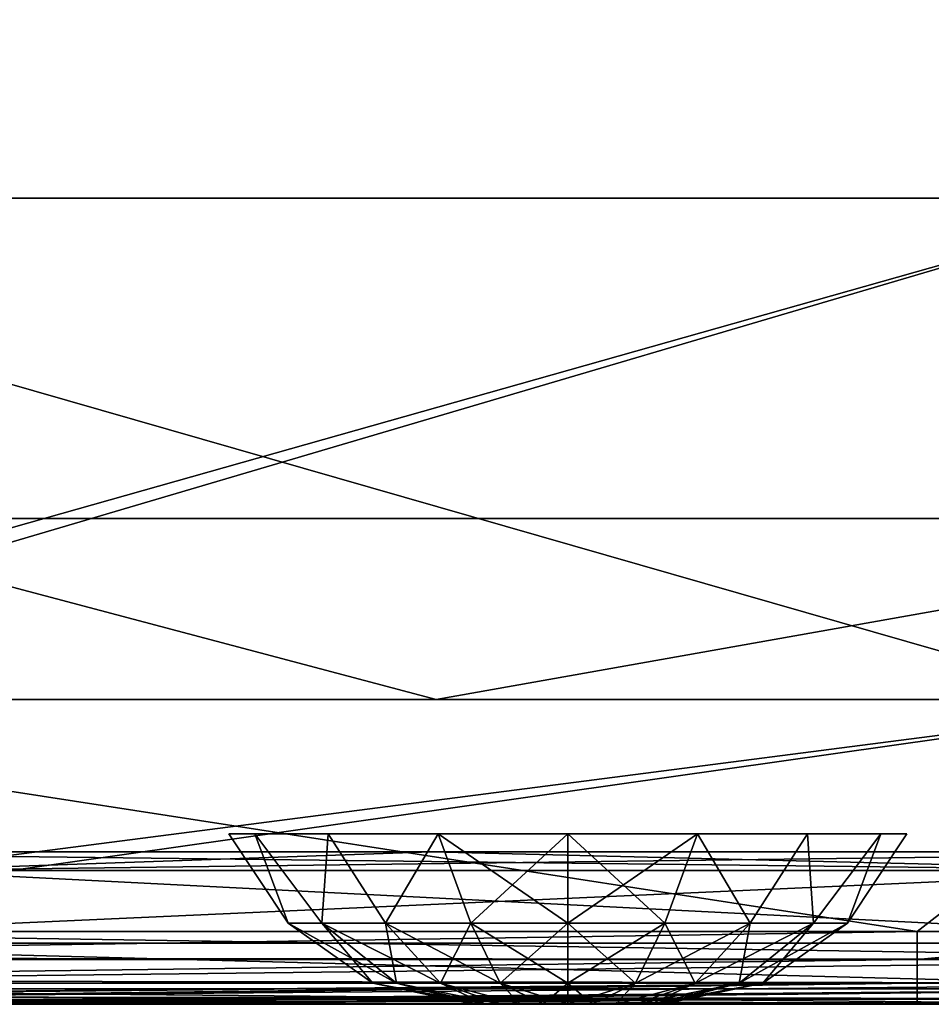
# Model space of a CAD drawing. Header units: millimetres. Extents: x -125 to 125, y -4 to 53.
# Tile 157 of 256: x -37.35 to -31.37, y -2 to 4.46. Entities that reach past the tile are written whole.
import ezdxf

# ---------------------------------------------------------------- set-up
doc = ezdxf.new("R2010")
doc.units = ezdxf.units.MM
doc.header["$LTSCALE"] = 65.185185
for name, color, linetype in [('1', 7, 'CONTINUOUS'), ('14', 7, 'CONTINUOUS'), ('178', 7, 'CONTINUOUS'), ('179', 7, 'CONTINUOUS'), ('18', 7, 'CONTINUOUS'), ('180', 7, 'CONTINUOUS'), ('2', 7, 'CONTINUOUS'), ('20', 7, 'CONTINUOUS'), ('205', 7, 'CONTINUOUS'), ('207', 7, 'CONTINUOUS'), ('209', 7, 'CONTINUOUS'), ('211', 7, 'CONTINUOUS'), ('257', 7, 'CONTINUOUS'), ('258', 7, 'CONTINUOUS'), ('4', 7, 'CONTINUOUS'), ('505', 7, 'CONTINUOUS'), ('507', 7, 'CONTINUOUS'), ('509', 7, 'CONTINUOUS'), ('6', 7, 'CONTINUOUS')]:
    doc.layers.add(name, color=color, linetype=linetype)

msp = doc.modelspace()

# ---------------------------------------------------------------- linework, layer by layer
at = {"layer": '1', "color": 7, "linetype": 'CONTINUOUS'}
for points in [[(-38.0338, -2, 122.7348), (-38.2837, -2, 122.3968), (-29.7224, -2, 122.3746), (-38.0338, -2, 122.7348)], [(-38.2837, -2, -122.3968), (-38.0338, -2, -122.7348), (-29.7833, -2, -122.3748), (-38.2837, -2, -122.3968)], [(-38.1255, -2, 124.334), (-37.9906, -2, 124.0588), (-31.4581, -2, 124.334), (-38.1255, -2, 124.334)], [(-38.1255, -2, -124.334), (-28.2744, -2, -124.334), (-37.9927, -2, -124.0655), (-38.1255, -2, -124.334)], [(-37.9456, -2, 123.1456), (-38.0338, -2, 122.7348), (-29.7224, -2, 122.3746), (-37.9456, -2, 123.1456)], [(-38.0338, -2, -122.7348), (-37.9456, -2, -123.1456), (-29.7833, -2, -122.3748), (-38.0338, -2, -122.7348)], [(-37.9927, -2, -124.0655), (-28.2744, -2, -124.334), (-37.9915, -2, -124.0618), (-37.9927, -2, -124.0655)], [(-37.9915, -2, -124.0618), (-28.2744, -2, -124.334), (-37.9456, -2, -123.762), (-37.9915, -2, -124.0618)], [(-37.9906, -2, 124.0588), (-37.9456, -2, 123.762), (-31.4581, -2, 124.334), (-37.9906, -2, 124.0588)], [(-37.9456, -2, 123.762), (-37.9456, -2, 123.1456), (-29.7224, -2, 122.3746), (-37.9456, -2, 123.762)], [(-31.4581, -2, 124.334), (-37.9456, -2, 123.762), (-29.7224, -2, 122.3746), (-31.4581, -2, 124.334)], [(-37.9456, -2, -123.762), (-28.2744, -2, -124.334), (-37.9456, -2, -123.1456), (-37.9456, -2, -123.762)], [(-37.9456, -2, -123.1456), (-28.2744, -2, -124.334), (-29.7833, -2, -122.3748), (-37.9456, -2, -123.1456)], [(-27.2325, -2, 124.334), (-31.4581, -2, 124.334), (-29.7224, -2, 122.3746), (-27.2325, -2, 124.334)]]:
    msp.add_3dface(points, dxfattribs=at)
at = {"layer": '14', "color": 7, "linetype": 'CONTINUOUS'}
for points in [[(-40.2209, -1.5218, -124.8336), (-29.4844, -1.5218, -124.8336), (-28.2744, -1.7064, -124.7895), (-40.2209, -1.5218, -124.8336)], [(-40.2209, -1.6963, -124.7939), (-40.2209, -1.5218, -124.8336), (-28.2744, -1.7064, -124.7895), (-40.2209, -1.6963, -124.7939)], [(-40.2209, -1.8457, -124.6953), (-40.2209, -1.6963, -124.7939), (-28.2744, -1.7064, -124.7895), (-40.2209, -1.8457, -124.6953)], [(-28.2744, -1.8612, -124.6798), (-40.2209, -1.8457, -124.6953), (-28.2744, -1.7064, -124.7895), (-28.2744, -1.8612, -124.6798)], [(-38.9332, -1.9508, -124.5504), (-40.2209, -1.8457, -124.6953), (-28.2744, -1.8612, -124.6798), (-38.9332, -1.9508, -124.5504)], [(-28.2744, -1.964, -124.5203), (-38.9332, -1.9508, -124.5504), (-28.2744, -1.8612, -124.6798), (-28.2744, -1.964, -124.5203)], [(-38.7269, -1.956, -124.5391), (-38.9332, -1.9508, -124.5504), (-28.2744, -1.964, -124.5203), (-38.7269, -1.956, -124.5391)], [(-38.4979, -1.9724, -124.4978), (-38.7269, -1.956, -124.5391), (-28.2744, -1.964, -124.5203), (-38.4979, -1.9724, -124.4978)], [(-28.2744, -2, -124.334), (-38.4979, -1.9724, -124.4978), (-28.2744, -1.964, -124.5203), (-28.2744, -2, -124.334)], [(-38.4979, -1.9724, -124.4978), (-28.2744, -2, -124.334), (-38.2799, -1.9922, -124.422), (-38.4979, -1.9724, -124.4978)], [(-28.2744, -2, -124.334), (-38.1255, -2, -124.334), (-38.2799, -1.9922, -124.422), (-28.2744, -2, -124.334)]]:
    msp.add_3dface(points, dxfattribs=at)
at = {"layer": '178', "color": 7, "linetype": 'CONTINUOUS'}
for points in [[(-34.3756, -2, -45.5), (-34.3542, -2, -45.6619), (-34.3542, -2, -45.3381), (-34.3756, -2, -45.5)], [(-34.3542, -2, -45.3381), (-34.2917, -2, -45.8128), (-34.2917, -2, -45.1872), (-34.3542, -2, -45.3381)], [(-34.3542, -2, -45.6619), (-34.2917, -2, -45.8128), (-34.3542, -2, -45.3381), (-34.3542, -2, -45.6619)], [(-34.2917, -2, -45.1872), (-34.1923, -2, -45.9423), (-34.1923, -2, -45.0577), (-34.2917, -2, -45.1872)], [(-34.2917, -2, -45.8128), (-34.1923, -2, -45.9423), (-34.2917, -2, -45.1872), (-34.2917, -2, -45.8128)], [(-34.1923, -2, -45.0577), (-34.0628, -2, -46.0417), (-34.0628, -2, -44.9583), (-34.1923, -2, -45.0577)], [(-34.1923, -2, -45.9423), (-34.0628, -2, -46.0417), (-34.1923, -2, -45.0577), (-34.1923, -2, -45.9423)], [(-34.0628, -2, -44.9583), (-33.9119, -2, -46.1042), (-33.9119, -2, -44.8958), (-34.0628, -2, -44.9583)], [(-34.0628, -2, -46.0417), (-33.9119, -2, -46.1042), (-34.0628, -2, -44.9583), (-34.0628, -2, -46.0417)], [(-33.9119, -2, -46.1042), (-33.75, -2, -46.1256), (-33.9119, -2, -44.8958), (-33.9119, -2, -46.1042)], [(-33.9119, -2, -44.8958), (-33.75, -2, -46.1256), (-33.75, -2, -44.8744), (-33.9119, -2, -44.8958)], [(-33.75, -2, -44.8744), (-33.75, -2, -46.1256), (-33.5881, -2, -46.1042), (-33.75, -2, -44.8744)], [(-33.5881, -2, -44.8958), (-33.75, -2, -44.8744), (-33.5881, -2, -46.1042), (-33.5881, -2, -44.8958)], [(-33.4372, -2, -46.0417), (-33.5881, -2, -44.8958), (-33.5881, -2, -46.1042), (-33.4372, -2, -46.0417)], [(-33.4372, -2, -44.9583), (-33.5881, -2, -44.8958), (-33.4372, -2, -46.0417), (-33.4372, -2, -44.9583)], [(-33.3077, -2, -45.0577), (-33.4372, -2, -44.9583), (-33.3077, -2, -45.9423), (-33.3077, -2, -45.0577)], [(-33.3077, -2, -45.9423), (-33.4372, -2, -44.9583), (-33.4372, -2, -46.0417), (-33.3077, -2, -45.9423)], [(-33.2083, -2, -45.1872), (-33.3077, -2, -45.0577), (-33.2083, -2, -45.8128), (-33.2083, -2, -45.1872)], [(-33.2083, -2, -45.8128), (-33.3077, -2, -45.0577), (-33.3077, -2, -45.9423), (-33.2083, -2, -45.8128)], [(-33.1458, -2, -45.3381), (-33.2083, -2, -45.1872), (-33.1458, -2, -45.6619), (-33.1458, -2, -45.3381)], [(-33.1458, -2, -45.6619), (-33.2083, -2, -45.1872), (-33.2083, -2, -45.8128), (-33.1458, -2, -45.6619)], [(-33.1244, -2, -45.5), (-33.1458, -2, -45.3381), (-33.1458, -2, -45.6619), (-33.1244, -2, -45.5)]]:
    msp.add_3dface(points, dxfattribs=at)
at = {"layer": '179', "color": 7, "linetype": 'CONTINUOUS'}
for points in [[(-33.75, -0.8814, -43.277), (-33.1131, -1.4666, -43.7502), (-32.8993, -0.8814, -43.4462), (-33.75, -0.8814, -43.277)], [(-33.1131, -1.4666, -47.2498), (-33.75, -1.4666, -47.3621), (-32.8993, -0.8814, -47.5538), (-33.1131, -1.4666, -47.2498)], [(-33.75, -1.4666, -47.3621), (-33.75, -0.8814, -47.723), (-32.8993, -0.8814, -47.5538), (-33.75, -1.4666, -47.3621)], [(-33.75, -1.4666, -43.6379), (-33.1131, -1.4666, -43.7502), (-33.75, -0.8814, -43.277), (-33.75, -1.4666, -43.6379)], [(-32.5531, -1.4666, -46.9264), (-33.1131, -1.4666, -47.2498), (-32.8993, -0.8814, -47.5538), (-32.5531, -1.4666, -46.9264)], [(-33.1131, -1.4666, -43.7502), (-32.5531, -1.4666, -44.0736), (-32.8993, -0.8814, -43.4462), (-33.1131, -1.4666, -43.7502)], [(-32.8993, -0.8814, -43.4462), (-32.5531, -1.4666, -44.0736), (-32.1781, -0.8814, -43.9281), (-32.8993, -0.8814, -43.4462)], [(-32.1781, -0.8814, -47.0719), (-32.5531, -1.4666, -46.9264), (-32.8993, -0.8814, -47.5538), (-32.1781, -0.8814, -47.0719)], [(-32.5531, -1.4666, -44.0736), (-32.1374, -1.4666, -44.569), (-32.1781, -0.8814, -43.9281), (-32.5531, -1.4666, -44.0736)], [(-32.1374, -1.4666, -46.431), (-32.5531, -1.4666, -46.9264), (-32.1781, -0.8814, -47.0719), (-32.1374, -1.4666, -46.431)], [(-32.1781, -0.8814, -43.9281), (-32.1374, -1.4666, -44.569), (-31.6962, -0.8814, -44.6493), (-32.1781, -0.8814, -43.9281)], [(-31.6962, -0.8814, -46.3507), (-32.1374, -1.4666, -46.431), (-32.1781, -0.8814, -47.0719), (-31.6962, -0.8814, -46.3507)], [(-32.1374, -1.4666, -44.569), (-31.9162, -1.4666, -45.1767), (-31.6962, -0.8814, -44.6493), (-32.1374, -1.4666, -44.569)], [(-31.9162, -1.4666, -45.8233), (-32.1374, -1.4666, -46.431), (-31.6962, -0.8814, -46.3507), (-31.9162, -1.4666, -45.8233)], [(-31.9162, -1.4666, -45.1767), (-31.9162, -1.4666, -45.8233), (-31.527, -0.8814, -45.5), (-31.9162, -1.4666, -45.1767)], [(-31.6962, -0.8814, -44.6493), (-31.9162, -1.4666, -45.1767), (-31.527, -0.8814, -45.5), (-31.6962, -0.8814, -44.6493)], [(-31.527, -0.8814, -45.5), (-31.9162, -1.4666, -45.8233), (-31.6962, -0.8814, -46.3507), (-31.527, -0.8814, -45.5)], [(-33.75, -1.8612, -44.2017), (-33.306, -1.8612, -44.28), (-33.75, -1.4666, -43.6379), (-33.75, -1.8612, -44.2017)], [(-33.75, -1.4666, -43.6379), (-33.306, -1.8612, -44.28), (-33.1131, -1.4666, -43.7502), (-33.75, -1.4666, -43.6379)], [(-33.306, -1.8612, -46.72), (-33.75, -1.8612, -46.7983), (-33.1131, -1.4666, -47.2498), (-33.306, -1.8612, -46.72)], [(-33.75, -1.8612, -46.7983), (-33.75, -1.4666, -47.3621), (-33.1131, -1.4666, -47.2498), (-33.75, -1.8612, -46.7983)], [(-33.306, -1.8612, -44.28), (-32.9155, -1.8612, -44.5055), (-33.1131, -1.4666, -43.7502), (-33.306, -1.8612, -44.28)], [(-32.9155, -1.8612, -46.4945), (-33.306, -1.8612, -46.72), (-32.5531, -1.4666, -46.9264), (-32.9155, -1.8612, -46.4945)], [(-32.5531, -1.4666, -46.9264), (-33.306, -1.8612, -46.72), (-33.1131, -1.4666, -47.2498), (-32.5531, -1.4666, -46.9264)], [(-33.1131, -1.4666, -43.7502), (-32.9155, -1.8612, -44.5055), (-32.5531, -1.4666, -44.0736), (-33.1131, -1.4666, -43.7502)], [(-32.9155, -1.8612, -44.5055), (-32.6257, -1.8612, -44.8509), (-32.5531, -1.4666, -44.0736), (-32.9155, -1.8612, -44.5055)], [(-32.6257, -1.8612, -46.1491), (-32.9155, -1.8612, -46.4945), (-32.1374, -1.4666, -46.431), (-32.6257, -1.8612, -46.1491)], [(-32.1374, -1.4666, -46.431), (-32.9155, -1.8612, -46.4945), (-32.5531, -1.4666, -46.9264), (-32.1374, -1.4666, -46.431)], [(-32.6257, -1.8612, -44.8509), (-32.4715, -1.8612, -45.2746), (-32.1374, -1.4666, -44.569), (-32.6257, -1.8612, -44.8509)], [(-32.5531, -1.4666, -44.0736), (-32.6257, -1.8612, -44.8509), (-32.1374, -1.4666, -44.569), (-32.5531, -1.4666, -44.0736)], [(-32.4715, -1.8612, -45.7254), (-32.6257, -1.8612, -46.1491), (-31.9162, -1.4666, -45.8233), (-32.4715, -1.8612, -45.7254)], [(-31.9162, -1.4666, -45.8233), (-32.6257, -1.8612, -46.1491), (-32.1374, -1.4666, -46.431), (-31.9162, -1.4666, -45.8233)], [(-32.4715, -1.8612, -45.2746), (-32.4715, -1.8612, -45.7254), (-31.9162, -1.4666, -45.1767), (-32.4715, -1.8612, -45.2746)], [(-32.1374, -1.4666, -44.569), (-32.4715, -1.8612, -45.2746), (-31.9162, -1.4666, -45.1767), (-32.1374, -1.4666, -44.569)], [(-31.9162, -1.4666, -45.1767), (-32.4715, -1.8612, -45.7254), (-31.9162, -1.4666, -45.8233), (-31.9162, -1.4666, -45.1767)], [(-33.75, -1.8612, -44.2017), (-33.5881, -2, -44.8958), (-33.306, -1.8612, -44.28), (-33.75, -1.8612, -44.2017)], [(-33.75, -2, -44.8744), (-33.5881, -2, -44.8958), (-33.75, -1.8612, -44.2017), (-33.75, -2, -44.8744)], [(-33.306, -1.8612, -46.72), (-33.75, -2, -46.1256), (-33.75, -1.8612, -46.7983), (-33.306, -1.8612, -46.72)], [(-33.5881, -2, -46.1042), (-33.75, -2, -46.1256), (-33.306, -1.8612, -46.72), (-33.5881, -2, -46.1042)], [(-33.4372, -2, -46.0417), (-33.5881, -2, -46.1042), (-33.306, -1.8612, -46.72), (-33.4372, -2, -46.0417)], [(-33.5881, -2, -44.8958), (-33.4372, -2, -44.9583), (-33.306, -1.8612, -44.28), (-33.5881, -2, -44.8958)], [(-33.3077, -2, -45.9423), (-33.4372, -2, -46.0417), (-32.9155, -1.8612, -46.4945), (-33.3077, -2, -45.9423)], [(-32.9155, -1.8612, -46.4945), (-33.4372, -2, -46.0417), (-33.306, -1.8612, -46.72), (-32.9155, -1.8612, -46.4945)], [(-33.4372, -2, -44.9583), (-33.3077, -2, -45.0577), (-32.9155, -1.8612, -44.5055), (-33.4372, -2, -44.9583)], [(-33.306, -1.8612, -44.28), (-33.4372, -2, -44.9583), (-32.9155, -1.8612, -44.5055), (-33.306, -1.8612, -44.28)], [(-32.6257, -1.8612, -46.1491), (-33.3077, -2, -45.9423), (-32.9155, -1.8612, -46.4945), (-32.6257, -1.8612, -46.1491)], [(-33.2083, -2, -45.8128), (-33.3077, -2, -45.9423), (-32.6257, -1.8612, -46.1491), (-33.2083, -2, -45.8128)], [(-33.3077, -2, -45.0577), (-33.2083, -2, -45.1872), (-32.9155, -1.8612, -44.5055), (-33.3077, -2, -45.0577)], [(-32.4715, -1.8612, -45.7254), (-33.2083, -2, -45.8128), (-32.6257, -1.8612, -46.1491), (-32.4715, -1.8612, -45.7254)], [(-33.2083, -2, -45.1872), (-33.1458, -2, -45.3381), (-32.6257, -1.8612, -44.8509), (-33.2083, -2, -45.1872)], [(-32.9155, -1.8612, -44.5055), (-33.2083, -2, -45.1872), (-32.6257, -1.8612, -44.8509), (-32.9155, -1.8612, -44.5055)], [(-33.1458, -2, -45.6619), (-33.2083, -2, -45.8128), (-32.4715, -1.8612, -45.7254), (-33.1458, -2, -45.6619)], [(-33.1458, -2, -45.3381), (-33.1244, -2, -45.5), (-32.4715, -1.8612, -45.2746), (-33.1458, -2, -45.3381)], [(-32.6257, -1.8612, -44.8509), (-33.1458, -2, -45.3381), (-32.4715, -1.8612, -45.2746), (-32.6257, -1.8612, -44.8509)], [(-33.1244, -2, -45.5), (-33.1458, -2, -45.6619), (-32.4715, -1.8612, -45.7254), (-33.1244, -2, -45.5)], [(-32.4715, -1.8612, -45.2746), (-33.1244, -2, -45.5), (-32.4715, -1.8612, -45.7254), (-32.4715, -1.8612, -45.2746)]]:
    msp.add_3dface(points, dxfattribs=at)
at = {"layer": '18', "color": 7, "linetype": 'CONTINUOUS'}
for points in [[(-31.4581, -1.5218, 124.8336), (-41.2782, -1.5218, 124.8336), (-43.4046, -1.7064, 124.7895), (-31.4581, -1.5218, 124.8336)], [(-31.4581, -1.5218, 124.8336), (-43.4046, -1.7064, 124.7895), (-31.4581, -1.7064, 124.7895), (-31.4581, -1.5218, 124.8336)], [(-19.5116, -1.5218, 124.8336), (-29.4844, -1.5218, 124.8336), (-31.4581, -1.7064, 124.7895), (-19.5116, -1.5218, 124.8336)], [(-19.5116, -1.5218, 124.8336), (-31.4581, -1.7064, 124.7895), (-19.5116, -1.7064, 124.7895), (-19.5116, -1.5218, 124.8336)], [(-29.4844, -1.5218, 124.8336), (-31.4581, -1.5218, 124.8336), (-31.4581, -1.7064, 124.7895), (-29.4844, -1.5218, 124.8336)], [(-31.4581, -1.7064, 124.7895), (-43.4046, -1.8612, 124.6798), (-31.4581, -1.8612, 124.6798), (-31.4581, -1.7064, 124.7895)], [(-43.4046, -1.7064, 124.7895), (-43.4046, -1.8612, 124.6798), (-31.4581, -1.7064, 124.7895), (-43.4046, -1.7064, 124.7895)], [(-31.4581, -1.8612, 124.6798), (-19.5116, -1.8612, 124.6798), (-19.5116, -1.7064, 124.7895), (-31.4581, -1.8612, 124.6798)], [(-31.4581, -1.7064, 124.7895), (-31.4581, -1.8612, 124.6798), (-19.5116, -1.7064, 124.7895), (-31.4581, -1.7064, 124.7895)], [(-43.4046, -1.964, 124.5203), (-41.0668, -1.9508, 124.5504), (-31.4581, -1.8612, 124.6798), (-43.4046, -1.964, 124.5203)], [(-43.4046, -1.8612, 124.6798), (-43.4046, -1.964, 124.5203), (-31.4581, -1.8612, 124.6798), (-43.4046, -1.8612, 124.6798)], [(-41.0668, -1.9508, 124.5504), (-38.9332, -1.9508, 124.5504), (-31.4581, -1.8612, 124.6798), (-41.0668, -1.9508, 124.5504)], [(-38.9332, -1.9508, 124.5504), (-38.7259, -1.9561, 124.539), (-31.4581, -1.8612, 124.6798), (-38.9332, -1.9508, 124.5504)], [(-31.4581, -1.8612, 124.6798), (-38.7259, -1.9561, 124.539), (-31.4581, -1.964, 124.5203), (-31.4581, -1.8612, 124.6798)], [(-31.4581, -1.8612, 124.6798), (-31.4581, -1.964, 124.5203), (-19.5116, -1.8612, 124.6798), (-31.4581, -1.8612, 124.6798)], [(-31.4581, -1.964, 124.5203), (-19.5116, -1.964, 124.5203), (-19.5116, -1.8612, 124.6798), (-31.4581, -1.964, 124.5203)], [(-38.7259, -1.9561, 124.539), (-38.5098, -1.9714, 124.5008), (-31.4581, -1.964, 124.5203), (-38.7259, -1.9561, 124.539)], [(-38.5098, -1.9714, 124.5008), (-38.2866, -1.9917, 124.425), (-31.4581, -1.964, 124.5203), (-38.5098, -1.9714, 124.5008)], [(-38.2866, -1.9917, 124.425), (-38.1255, -2, 124.334), (-31.4581, -1.964, 124.5203), (-38.2866, -1.9917, 124.425)], [(-38.1255, -2, 124.334), (-31.4581, -2, 124.334), (-31.4581, -1.964, 124.5203), (-38.1255, -2, 124.334)], [(-31.4581, -1.964, 124.5203), (-31.4581, -2, 124.334), (-19.5116, -1.964, 124.5203), (-31.4581, -1.964, 124.5203)], [(-31.4581, -2, 124.334), (-27.2325, -2, 124.334), (-19.5116, -1.964, 124.5203), (-31.4581, -2, 124.334)]]:
    msp.add_3dface(points, dxfattribs=at)
at = {"layer": '180', "color": 7, "linetype": 'CONTINUOUS'}
for points in [[(-35.973, -0.8814, -45.5), (-35.5838, -1.4666, -45.1767), (-35.8038, -0.8814, -44.6493), (-35.973, -0.8814, -45.5)], [(-35.8038, -0.8814, -46.3507), (-35.5838, -1.4666, -45.8233), (-35.973, -0.8814, -45.5), (-35.8038, -0.8814, -46.3507)], [(-35.5838, -1.4666, -45.8233), (-35.5838, -1.4666, -45.1767), (-35.973, -0.8814, -45.5), (-35.5838, -1.4666, -45.8233)], [(-35.8038, -0.8814, -44.6493), (-35.3626, -1.4666, -44.569), (-35.3219, -0.8814, -43.9281), (-35.8038, -0.8814, -44.6493)], [(-35.5838, -1.4666, -45.1767), (-35.3626, -1.4666, -44.569), (-35.8038, -0.8814, -44.6493), (-35.5838, -1.4666, -45.1767)], [(-35.3219, -0.8814, -47.0719), (-35.3626, -1.4666, -46.431), (-35.8038, -0.8814, -46.3507), (-35.3219, -0.8814, -47.0719)], [(-35.3626, -1.4666, -46.431), (-35.5838, -1.4666, -45.8233), (-35.8038, -0.8814, -46.3507), (-35.3626, -1.4666, -46.431)], [(-35.3626, -1.4666, -44.569), (-34.9469, -1.4666, -44.0736), (-35.3219, -0.8814, -43.9281), (-35.3626, -1.4666, -44.569)], [(-34.9469, -1.4666, -46.9264), (-35.3626, -1.4666, -46.431), (-35.3219, -0.8814, -47.0719), (-34.9469, -1.4666, -46.9264)], [(-35.3219, -0.8814, -43.9281), (-34.9469, -1.4666, -44.0736), (-34.6007, -0.8814, -43.4462), (-35.3219, -0.8814, -43.9281)], [(-34.6007, -0.8814, -47.5538), (-34.9469, -1.4666, -46.9264), (-35.3219, -0.8814, -47.0719), (-34.6007, -0.8814, -47.5538)], [(-34.9469, -1.4666, -44.0736), (-34.3869, -1.4666, -43.7502), (-34.6007, -0.8814, -43.4462), (-34.9469, -1.4666, -44.0736)], [(-34.3869, -1.4666, -47.2498), (-34.9469, -1.4666, -46.9264), (-34.6007, -0.8814, -47.5538), (-34.3869, -1.4666, -47.2498)], [(-33.75, -0.8814, -47.723), (-34.3869, -1.4666, -47.2498), (-34.6007, -0.8814, -47.5538), (-33.75, -0.8814, -47.723)], [(-34.3869, -1.4666, -43.7502), (-33.75, -1.4666, -43.6379), (-34.6007, -0.8814, -43.4462), (-34.3869, -1.4666, -43.7502)], [(-33.75, -1.4666, -43.6379), (-33.75, -0.8814, -43.277), (-34.6007, -0.8814, -43.4462), (-33.75, -1.4666, -43.6379)], [(-33.75, -0.8814, -47.723), (-33.75, -1.4666, -47.3621), (-34.3869, -1.4666, -47.2498), (-33.75, -0.8814, -47.723)], [(-35.5838, -1.4666, -45.1767), (-34.8743, -1.8612, -44.8509), (-35.3626, -1.4666, -44.569), (-35.5838, -1.4666, -45.1767)], [(-35.5838, -1.4666, -45.8233), (-35.0285, -1.8612, -45.2746), (-35.5838, -1.4666, -45.1767), (-35.5838, -1.4666, -45.8233)], [(-35.0285, -1.8612, -45.2746), (-34.8743, -1.8612, -44.8509), (-35.5838, -1.4666, -45.1767), (-35.0285, -1.8612, -45.2746)], [(-35.3626, -1.4666, -46.431), (-35.0285, -1.8612, -45.7254), (-35.5838, -1.4666, -45.8233), (-35.3626, -1.4666, -46.431)], [(-35.0285, -1.8612, -45.7254), (-35.0285, -1.8612, -45.2746), (-35.5838, -1.4666, -45.8233), (-35.0285, -1.8612, -45.7254)], [(-35.3626, -1.4666, -44.569), (-34.5845, -1.8612, -44.5055), (-34.9469, -1.4666, -44.0736), (-35.3626, -1.4666, -44.569)], [(-34.8743, -1.8612, -44.8509), (-34.5845, -1.8612, -44.5055), (-35.3626, -1.4666, -44.569), (-34.8743, -1.8612, -44.8509)], [(-34.9469, -1.4666, -46.9264), (-34.8743, -1.8612, -46.1491), (-35.3626, -1.4666, -46.431), (-34.9469, -1.4666, -46.9264)], [(-34.8743, -1.8612, -46.1491), (-35.0285, -1.8612, -45.7254), (-35.3626, -1.4666, -46.431), (-34.8743, -1.8612, -46.1491)], [(-34.5845, -1.8612, -44.5055), (-34.194, -1.8612, -44.28), (-34.9469, -1.4666, -44.0736), (-34.5845, -1.8612, -44.5055)], [(-34.3869, -1.4666, -47.2498), (-34.5845, -1.8612, -46.4945), (-34.9469, -1.4666, -46.9264), (-34.3869, -1.4666, -47.2498)], [(-34.5845, -1.8612, -46.4945), (-34.8743, -1.8612, -46.1491), (-34.9469, -1.4666, -46.9264), (-34.5845, -1.8612, -46.4945)], [(-34.9469, -1.4666, -44.0736), (-34.194, -1.8612, -44.28), (-34.3869, -1.4666, -43.7502), (-34.9469, -1.4666, -44.0736)], [(-34.194, -1.8612, -46.72), (-34.5845, -1.8612, -46.4945), (-34.3869, -1.4666, -47.2498), (-34.194, -1.8612, -46.72)], [(-33.75, -1.4666, -47.3621), (-34.194, -1.8612, -46.72), (-34.3869, -1.4666, -47.2498), (-33.75, -1.4666, -47.3621)], [(-34.194, -1.8612, -44.28), (-33.75, -1.8612, -44.2017), (-34.3869, -1.4666, -43.7502), (-34.194, -1.8612, -44.28)], [(-33.75, -1.8612, -44.2017), (-33.75, -1.4666, -43.6379), (-34.3869, -1.4666, -43.7502), (-33.75, -1.8612, -44.2017)], [(-33.75, -1.4666, -47.3621), (-33.75, -1.8612, -46.7983), (-34.194, -1.8612, -46.72), (-33.75, -1.4666, -47.3621)], [(-34.3542, -2, -45.3381), (-34.2917, -2, -45.1872), (-35.0285, -1.8612, -45.2746), (-34.3542, -2, -45.3381)], [(-35.0285, -1.8612, -45.7254), (-34.3756, -2, -45.5), (-35.0285, -1.8612, -45.2746), (-35.0285, -1.8612, -45.7254)], [(-34.3756, -2, -45.5), (-34.3542, -2, -45.3381), (-35.0285, -1.8612, -45.2746), (-34.3756, -2, -45.5)], [(-34.8743, -1.8612, -46.1491), (-34.3542, -2, -45.6619), (-35.0285, -1.8612, -45.7254), (-34.8743, -1.8612, -46.1491)], [(-34.3542, -2, -45.6619), (-34.3756, -2, -45.5), (-35.0285, -1.8612, -45.7254), (-34.3542, -2, -45.6619)], [(-35.0285, -1.8612, -45.2746), (-34.2917, -2, -45.1872), (-34.8743, -1.8612, -44.8509), (-35.0285, -1.8612, -45.2746)], [(-34.2917, -2, -45.1872), (-34.1923, -2, -45.0577), (-34.8743, -1.8612, -44.8509), (-34.2917, -2, -45.1872)], [(-34.5845, -1.8612, -46.4945), (-34.2917, -2, -45.8128), (-34.8743, -1.8612, -46.1491), (-34.5845, -1.8612, -46.4945)], [(-34.2917, -2, -45.8128), (-34.3542, -2, -45.6619), (-34.8743, -1.8612, -46.1491), (-34.2917, -2, -45.8128)], [(-34.8743, -1.8612, -44.8509), (-34.1923, -2, -45.0577), (-34.5845, -1.8612, -44.5055), (-34.8743, -1.8612, -44.8509)], [(-34.1923, -2, -45.9423), (-34.2917, -2, -45.8128), (-34.5845, -1.8612, -46.4945), (-34.1923, -2, -45.9423)], [(-34.194, -1.8612, -46.72), (-34.0628, -2, -46.0417), (-34.5845, -1.8612, -46.4945), (-34.194, -1.8612, -46.72)], [(-34.0628, -2, -46.0417), (-34.1923, -2, -45.9423), (-34.5845, -1.8612, -46.4945), (-34.0628, -2, -46.0417)], [(-34.1923, -2, -45.0577), (-34.0628, -2, -44.9583), (-34.5845, -1.8612, -44.5055), (-34.1923, -2, -45.0577)], [(-34.5845, -1.8612, -44.5055), (-34.0628, -2, -44.9583), (-34.194, -1.8612, -44.28), (-34.5845, -1.8612, -44.5055)], [(-33.75, -1.8612, -46.7983), (-33.9119, -2, -46.1042), (-34.194, -1.8612, -46.72), (-33.75, -1.8612, -46.7983)], [(-33.9119, -2, -46.1042), (-34.0628, -2, -46.0417), (-34.194, -1.8612, -46.72), (-33.9119, -2, -46.1042)], [(-34.0628, -2, -44.9583), (-33.9119, -2, -44.8958), (-34.194, -1.8612, -44.28), (-34.0628, -2, -44.9583)], [(-33.9119, -2, -44.8958), (-33.75, -2, -44.8744), (-34.194, -1.8612, -44.28), (-33.9119, -2, -44.8958)], [(-33.75, -2, -44.8744), (-33.75, -1.8612, -44.2017), (-34.194, -1.8612, -44.28), (-33.75, -2, -44.8744)], [(-33.75, -2, -46.1256), (-33.9119, -2, -46.1042), (-33.75, -1.8612, -46.7983), (-33.75, -2, -46.1256)]]:
    msp.add_3dface(points, dxfattribs=at)
at = {"layer": '2', "color": 7, "linetype": 'CONTINUOUS'}
for points in [[(-41.6333, 0, 41.2864), (-29.7381, 0, 53.2329), (-29.7381, 0, 41.2864), (-41.6333, 0, 41.2864)], [(-41.6333, 0, 53.2329), (-29.7381, 0, 53.2329), (-41.6333, 0, 41.2864), (-41.6333, 0, 53.2329)], [(-41.6333, 0, 29.3399), (-29.7381, 0, 29.3399), (-41.6333, 0, 17.3934), (-41.6333, 0, 29.3399)], [(-41.6333, 0, 17.3934), (-29.7381, 0, 29.3399), (-29.7381, 0, 17.3934), (-41.6333, 0, 17.3934)], [(-41.6333, 0, 29.3399), (-29.7381, 0, 41.2864), (-29.7381, 0, 29.3399), (-41.6333, 0, 29.3399)], [(-41.6333, 0, -114.0181), (-29.7381, 0, -114.0181), (-41.3003, 0, -124.9), (-41.6333, 0, -114.0181)], [(-41.6333, 0, 41.2864), (-29.7381, 0, 41.2864), (-41.6333, 0, 29.3399), (-41.6333, 0, 41.2864)], [(-41.6333, 0, 89.0724), (-29.7381, 0, 101.0189), (-29.7381, 0, 89.0724), (-41.6333, 0, 89.0724)], [(-41.6333, 0, 101.0189), (-29.7381, 0, 101.0189), (-41.6333, 0, 89.0724), (-41.6333, 0, 101.0189)], [(-41.6333, 0, 65.1794), (-29.7381, 0, 77.1259), (-29.7381, 0, 65.1794), (-41.6333, 0, 65.1794)], [(-41.6333, 0, 77.1259), (-29.7381, 0, 77.1259), (-41.6333, 0, 65.1794), (-41.6333, 0, 77.1259)], [(-41.6333, 0, 77.1259), (-29.7381, 0, 89.0724), (-29.7381, 0, 77.1259), (-41.6333, 0, 77.1259)], [(-41.6333, 0, 89.0724), (-29.7381, 0, 89.0724), (-41.6333, 0, 77.1259), (-41.6333, 0, 89.0724)], [(-41.6333, 0, 112.9654), (-41.3003, 0, 124.9), (-29.7381, 0, 112.9654), (-41.6333, 0, 112.9654)], [(-41.6333, 0, 65.1794), (-29.7381, 0, 65.1794), (-41.6333, 0, 53.2329), (-41.6333, 0, 65.1794)], [(-41.6333, 0, 53.2329), (-29.7381, 0, 65.1794), (-29.7381, 0, 53.2329), (-41.6333, 0, 53.2329)], [(-41.6333, 0, 101.0189), (-29.7381, 0, 112.9654), (-29.7381, 0, 101.0189), (-41.6333, 0, 101.0189)], [(-41.6333, 0, 112.9654), (-29.7381, 0, 112.9654), (-41.6333, 0, 101.0189), (-41.6333, 0, 112.9654)], [(-41.6333, 0, -102.0716), (-29.7381, 0, -90.1251), (-29.7381, 0, -102.0716), (-41.6333, 0, -102.0716)], [(-41.6333, 0, -90.1251), (-29.7381, 0, -90.1251), (-41.6333, 0, -102.0716), (-41.6333, 0, -90.1251)], [(-41.6333, 0, -30.3926), (-29.7381, 0, -30.3926), (-41.6333, 0, -42.3391), (-41.6333, 0, -30.3926)], [(-41.6333, 0, -42.3391), (-29.7381, 0, -30.3926), (-29.7381, 0, -42.3391), (-41.6333, 0, -42.3391)], [(-41.6333, 0, -30.3926), (-29.7381, 0, -18.4461), (-29.7381, 0, -30.3926), (-41.6333, 0, -30.3926)], [(-41.6333, 0, -18.4461), (-29.7381, 0, -18.4461), (-41.6333, 0, -30.3926), (-41.6333, 0, -18.4461)], [(-41.6333, 0, -54.2856), (-29.7381, 0, -54.2856), (-41.6333, 0, -66.2321), (-41.6333, 0, -54.2856)], [(-41.6333, 0, -66.2321), (-29.7381, 0, -54.2856), (-29.7381, 0, -66.2321), (-41.6333, 0, -66.2321)], [(-41.6333, 0, -90.1251), (-29.7381, 0, -78.1786), (-29.7381, 0, -90.1251), (-41.6333, 0, -90.1251)], [(-41.6333, 0, -42.3391), (-29.7381, 0, -42.3391), (-41.6333, 0, -54.2856), (-41.6333, 0, -42.3391)], [(-41.6333, 0, -54.2856), (-29.7381, 0, -42.3391), (-29.7381, 0, -54.2856), (-41.6333, 0, -54.2856)], [(-41.6333, 0, -78.1786), (-29.7381, 0, -78.1786), (-41.6333, 0, -90.1251), (-41.6333, 0, -78.1786)], [(-41.6333, 0, -102.0716), (-29.7381, 0, -102.0716), (-41.6333, 0, -114.0181), (-41.6333, 0, -102.0716)], [(-41.6333, 0, -114.0181), (-29.7381, 0, -102.0716), (-29.7381, 0, -114.0181), (-41.6333, 0, -114.0181)], [(-41.6333, 0, -78.1786), (-29.7381, 0, -66.2321), (-29.7381, 0, -78.1786), (-41.6333, 0, -78.1786)], [(-41.6333, 0, -66.2321), (-29.7381, 0, -66.2321), (-41.6333, 0, -78.1786), (-41.6333, 0, -66.2321)], [(-41.6333, 0, -6.4996), (-29.7381, 0, 5.4469), (-29.7381, 0, -6.4996), (-41.6333, 0, -6.4996)], [(-41.6333, 0, 5.4469), (-29.7381, 0, 5.4469), (-41.6333, 0, -6.4996), (-41.6333, 0, 5.4469)], [(-41.6333, 0, 17.3934), (-29.7381, 0, 17.3934), (-41.6333, 0, 5.4469), (-41.6333, 0, 17.3934)], [(-41.6333, 0, 5.4469), (-29.7381, 0, 17.3934), (-29.7381, 0, 5.4469), (-41.6333, 0, 5.4469)], [(-41.6333, 0, -6.4996), (-29.7381, 0, -6.4996), (-41.6333, 0, -18.4461), (-41.6333, 0, -6.4996)], [(-41.6333, 0, -18.4461), (-29.7381, 0, -6.4996), (-29.7381, 0, -18.4461), (-41.6333, 0, -18.4461)], [(-41.3003, 0, -124.9), (-29.7381, 0, -114.0181), (-29.5002, 0, -124.9), (-41.3003, 0, -124.9)], [(-41.3003, 0, 124.9), (-29.5002, 0, 124.9), (-29.7381, 0, 112.9654), (-41.3003, 0, 124.9)]]:
    msp.add_3dface(points, dxfattribs=at)
at = {"layer": '20', "color": 7, "linetype": 'CONTINUOUS'}
for points in [[(-34.6454, -1, -28.606), (-46.5919, -1, -28.6148), (-34.6454, -1, -40.0484), (-34.6454, -1, -28.606)], [(-46.5919, -1, -28.6148), (-46.5919, -1, -40.0608), (-34.6454, -1, -40.0484), (-46.5919, -1, -28.6148)], [(-34.6454, -1, -17.1636), (-46.5919, -1, -17.1689), (-34.6454, -1, -28.606), (-34.6454, -1, -17.1636)], [(-46.5919, -1, -40.0608), (-46.5919, -1, -51.5067), (-34.6454, -1, -51.4908), (-46.5919, -1, -40.0608)], [(-34.6454, -1, -40.0484), (-46.5919, -1, -40.0608), (-34.6454, -1, -51.4908), (-34.6454, -1, -40.0484)], [(-46.5919, -1, -51.5067), (-46.5919, -1, -62.9526), (-34.6454, -1, -62.9333), (-46.5919, -1, -51.5067)], [(-34.6454, -1, -51.4908), (-46.5919, -1, -51.5067), (-34.6454, -1, -62.9333), (-34.6454, -1, -51.4908)], [(-46.5919, -1, -62.9526), (-46.5919, -1, -74.3986), (-34.6454, -1, -74.3757), (-46.5919, -1, -62.9526)], [(-34.6454, -1, -62.9333), (-46.5919, -1, -62.9526), (-34.6454, -1, -74.3757), (-34.6454, -1, -62.9333)], [(-46.5919, -1, -17.1689), (-46.5919, -1, -28.6148), (-34.6454, -1, -28.606), (-46.5919, -1, -17.1689)], [(-46.5919, -1, 40.0608), (-46.5919, -1, 28.6148), (-34.6454, -1, 40.0484), (-46.5919, -1, 40.0608)], [(-34.6454, -1, 51.4908), (-46.5919, -1, 40.0608), (-34.6454, -1, 40.0484), (-34.6454, -1, 51.4908)], [(-46.5919, -1, 28.6148), (-46.5919, -1, 17.1689), (-34.6454, -1, 28.606), (-46.5919, -1, 28.6148)], [(-34.6454, -1, 40.0484), (-46.5919, -1, 28.6148), (-34.6454, -1, 28.606), (-34.6454, -1, 40.0484)], [(-46.5919, -1, 17.1689), (-46.5919, -1, 5.723), (-34.6454, -1, 17.1636), (-46.5919, -1, 17.1689)], [(-34.6454, -1, 28.606), (-46.5919, -1, 17.1689), (-34.6454, -1, 17.1636), (-34.6454, -1, 28.606)], [(-46.5919, -1, 5.723), (-46.5919, -1, -5.723), (-34.6454, -1, 5.7212), (-46.5919, -1, 5.723)], [(-34.6454, -1, 17.1636), (-46.5919, -1, 5.723), (-34.6454, -1, 5.7212), (-34.6454, -1, 17.1636)], [(-46.5919, -1, -5.723), (-46.5919, -1, -17.1689), (-34.6454, -1, -17.1636), (-46.5919, -1, -5.723)], [(-34.6454, -1, 5.7212), (-46.5919, -1, -5.723), (-34.6454, -1, -5.7212), (-34.6454, -1, 5.7212)], [(-34.6454, -1, -5.7212), (-46.5919, -1, -5.723), (-34.6454, -1, -17.1636), (-34.6454, -1, -5.7212)], [(-46.5919, -1, -74.3986), (-46.5919, -1, -85.8445), (-34.6454, -1, -85.8181), (-46.5919, -1, -74.3986)], [(-34.6454, -1, -74.3757), (-46.5919, -1, -74.3986), (-34.6454, -1, -85.8181), (-34.6454, -1, -74.3757)], [(-46.5919, -1, -85.8445), (-46.5919, -1, -97.2904), (-34.6454, -1, -97.2605), (-46.5919, -1, -85.8445)], [(-34.6454, -1, -85.8181), (-46.5919, -1, -85.8445), (-34.6454, -1, -97.2605), (-34.6454, -1, -85.8181)], [(-46.5919, -1, -97.2904), (-46.5919, -1, -108.7364), (-34.6454, -1, -108.7029), (-46.5919, -1, -97.2904)], [(-34.6454, -1, -97.2605), (-46.5919, -1, -97.2904), (-34.6454, -1, -108.7029), (-34.6454, -1, -97.2605)], [(-34.6454, -1, -108.7029), (-46.5919, -1, -108.7364), (-34.6454, -1, -120.1441), (-34.6454, -1, -108.7029)], [(-34.6454, -1, -120.1441), (-46.5919, -1, -108.7364), (-39.9784, -1, -120.1592), (-34.6454, -1, -120.1441)], [(-34.6454, -1, 108.7029), (-46.5919, -1, 97.2904), (-34.6454, -1, 97.2605), (-34.6454, -1, 108.7029)], [(-46.5919, -1, 85.8445), (-46.5919, -1, 74.3986), (-34.6454, -1, 85.8181), (-46.5919, -1, 85.8445)], [(-34.6454, -1, 97.2605), (-46.5919, -1, 85.8445), (-34.6454, -1, 85.8181), (-34.6454, -1, 97.2605)], [(-46.5919, -1, 74.3986), (-46.5919, -1, 62.9526), (-34.6454, -1, 74.3757), (-46.5919, -1, 74.3986)], [(-34.6454, -1, 85.8181), (-46.5919, -1, 74.3986), (-34.6454, -1, 74.3757), (-34.6454, -1, 85.8181)], [(-46.5919, -1, 62.9526), (-46.5919, -1, 51.5067), (-34.6454, -1, 62.9333), (-46.5919, -1, 62.9526)], [(-34.6454, -1, 74.3757), (-46.5919, -1, 62.9526), (-34.6454, -1, 62.9333), (-34.6454, -1, 74.3757)], [(-46.5919, -1, 51.5067), (-46.5919, -1, 40.0608), (-34.6454, -1, 51.4908), (-46.5919, -1, 51.5067)], [(-34.6454, -1, 62.9333), (-46.5919, -1, 51.5067), (-34.6454, -1, 51.4908), (-34.6454, -1, 62.9333)], [(-46.5919, -1, 97.2904), (-46.5919, -1, 85.8445), (-34.6454, -1, 97.2605), (-46.5919, -1, 97.2904)], [(-46.5919, -1, 108.7364), (-46.5919, -1, 97.2904), (-34.6454, -1, 108.7029), (-46.5919, -1, 108.7364)], [(-39.9784, -1, 120.1592), (-46.5919, -1, 108.7364), (-34.6454, -1, 120.1441), (-39.9784, -1, 120.1592)], [(-34.6454, -1, 120.1441), (-46.5919, -1, 108.7364), (-34.6454, -1, 108.7029), (-34.6454, -1, 120.1441)], [(-34.6454, -1, 108.7029), (-34.6454, -1, 97.2605), (-22.6989, -1, 108.6792), (-34.6454, -1, 108.7029)], [(-28.556, -1, 120.1294), (-34.6454, -1, 108.7029), (-22.6989, -1, 120.1179), (-28.556, -1, 120.1294)], [(-22.6989, -1, 120.1179), (-34.6454, -1, 108.7029), (-22.6989, -1, 108.6792), (-22.6989, -1, 120.1179)], [(-34.6454, -1, 97.2605), (-34.6454, -1, 85.8181), (-22.6989, -1, 97.2393), (-34.6454, -1, 97.2605)], [(-22.6989, -1, 108.6792), (-34.6454, -1, 97.2605), (-22.6989, -1, 97.2393), (-22.6989, -1, 108.6792)], [(-34.6454, -1, 85.8181), (-34.6454, -1, 74.3757), (-22.6989, -1, 85.7994), (-34.6454, -1, 85.8181)], [(-22.6989, -1, 97.2393), (-34.6454, -1, 85.8181), (-22.6989, -1, 85.7994), (-22.6989, -1, 97.2393)], [(-34.6454, -1, 74.3757), (-34.6454, -1, 62.9333), (-22.6989, -1, 74.3595), (-34.6454, -1, 74.3757)], [(-22.6989, -1, 85.7994), (-34.6454, -1, 74.3757), (-22.6989, -1, 74.3595), (-22.6989, -1, 85.7994)], [(-34.6454, -1, 62.9333), (-34.6454, -1, 51.4908), (-22.6989, -1, 62.9196), (-34.6454, -1, 62.9333)], [(-22.6989, -1, 74.3595), (-34.6454, -1, 62.9333), (-22.6989, -1, 62.9196), (-22.6989, -1, 74.3595)], [(-34.6454, -1, 120.1441), (-34.6454, -1, 108.7029), (-28.556, -1, 120.1294), (-34.6454, -1, 120.1441)], [(-34.6454, -1, 51.4908), (-34.6454, -1, 40.0484), (-22.6989, -1, 51.4796), (-34.6454, -1, 51.4908)], [(-22.6989, -1, -5.72), (-34.6454, -1, -5.7212), (-22.6989, -1, -17.1599), (-22.6989, -1, -5.72)], [(-34.6454, -1, -17.1636), (-34.6454, -1, -28.606), (-22.6989, -1, -28.5998), (-34.6454, -1, -17.1636)], [(-22.6989, -1, -17.1599), (-34.6454, -1, -17.1636), (-22.6989, -1, -28.5998), (-22.6989, -1, -17.1599)], [(-34.6454, -1, -28.606), (-34.6454, -1, -40.0484), (-22.6989, -1, -40.0397), (-34.6454, -1, -28.606)], [(-22.6989, -1, -28.5998), (-34.6454, -1, -28.606), (-22.6989, -1, -40.0397), (-22.6989, -1, -28.5998)], [(-34.6454, -1, -40.0484), (-34.6454, -1, -51.4908), (-22.6989, -1, -51.4796), (-34.6454, -1, -40.0484)], [(-22.6989, -1, -40.0397), (-34.6454, -1, -40.0484), (-22.6989, -1, -51.4796), (-22.6989, -1, -40.0397)], [(-34.6454, -1, -51.4908), (-34.6454, -1, -62.9333), (-22.6989, -1, -62.9196), (-34.6454, -1, -51.4908)], [(-22.6989, -1, -51.4796), (-34.6454, -1, -51.4908), (-22.6989, -1, -62.9196), (-22.6989, -1, -51.4796)], [(-34.6454, -1, -62.9333), (-34.6454, -1, -74.3757), (-22.6989, -1, -74.3595), (-34.6454, -1, -62.9333)], [(-22.6989, -1, -62.9196), (-34.6454, -1, -62.9333), (-22.6989, -1, -74.3595), (-22.6989, -1, -62.9196)], [(-22.6989, -1, 62.9196), (-34.6454, -1, 51.4908), (-22.6989, -1, 51.4796), (-22.6989, -1, 62.9196)], [(-34.6454, -1, 40.0484), (-34.6454, -1, 28.606), (-22.6989, -1, 40.0397), (-34.6454, -1, 40.0484)], [(-22.6989, -1, 51.4796), (-34.6454, -1, 40.0484), (-22.6989, -1, 40.0397), (-22.6989, -1, 51.4796)], [(-34.6454, -1, 28.606), (-34.6454, -1, 17.1636), (-22.6989, -1, 28.5998), (-34.6454, -1, 28.606)], [(-22.6989, -1, 40.0397), (-34.6454, -1, 28.606), (-22.6989, -1, 28.5998), (-22.6989, -1, 40.0397)], [(-34.6454, -1, 17.1636), (-34.6454, -1, 5.7212), (-22.6989, -1, 17.1599), (-34.6454, -1, 17.1636)], [(-22.6989, -1, 28.5998), (-34.6454, -1, 17.1636), (-22.6989, -1, 17.1599), (-22.6989, -1, 28.5998)], [(-34.6454, -1, 5.7212), (-34.6454, -1, -5.7212), (-22.6989, -1, 5.72), (-34.6454, -1, 5.7212)], [(-22.6989, -1, 17.1599), (-34.6454, -1, 5.7212), (-22.6989, -1, 5.72), (-22.6989, -1, 17.1599)], [(-34.6454, -1, -5.7212), (-34.6454, -1, -17.1636), (-22.6989, -1, -17.1599), (-34.6454, -1, -5.7212)], [(-22.6989, -1, 5.72), (-34.6454, -1, -5.7212), (-22.6989, -1, -5.72), (-22.6989, -1, 5.72)], [(-34.6454, -1, -74.3757), (-34.6454, -1, -85.8181), (-22.6989, -1, -85.7994), (-34.6454, -1, -74.3757)], [(-22.6989, -1, -74.3595), (-34.6454, -1, -74.3757), (-22.6989, -1, -85.7994), (-22.6989, -1, -74.3595)], [(-34.6454, -1, -85.8181), (-34.6454, -1, -97.2605), (-22.6989, -1, -97.2393), (-34.6454, -1, -85.8181)], [(-22.6989, -1, -85.7994), (-34.6454, -1, -85.8181), (-22.6989, -1, -97.2393), (-22.6989, -1, -85.7994)], [(-34.6454, -1, -97.2605), (-34.6454, -1, -108.7029), (-22.6989, -1, -108.6792), (-34.6454, -1, -97.2605)], [(-22.6989, -1, -97.2393), (-34.6454, -1, -97.2605), (-22.6989, -1, -108.6792), (-22.6989, -1, -97.2393)], [(-34.6454, -1, -108.7029), (-34.6454, -1, -120.1441), (-28.556, -1, -120.1294), (-34.6454, -1, -108.7029)], [(-22.6989, -1, -108.6792), (-34.6454, -1, -108.7029), (-22.6989, -1, -120.1179), (-22.6989, -1, -108.6792)], [(-22.6989, -1, -120.1179), (-34.6454, -1, -108.7029), (-28.556, -1, -120.1294), (-22.6989, -1, -120.1179)]]:
    msp.add_3dface(points, dxfattribs=at)
at = {"layer": '205', "color": 7, "linetype": 'CONTINUOUS'}
for points in [[(-39.9784, -1, 120.1592), (-34.6454, -1, 120.1441), (-38.1643, -1.1213, 120.2752), (-39.9784, -1, 120.1592)], [(-38.1643, -1.1213, 120.2752), (-28.556, -1, 120.1294), (-26.7922, -1.1213, 120.247), (-38.1643, -1.1213, 120.2752)], [(-34.6454, -1, 120.1441), (-28.556, -1, 120.1294), (-38.1643, -1.1213, 120.2752), (-34.6454, -1, 120.1441)]]:
    msp.add_3dface(points, dxfattribs=at)
at = {"layer": '207', "color": 7, "linetype": 'CONTINUOUS'}
for points in [[(-29.6793, -1.1213, -120.2532), (-39.9784, -1, -120.1592), (-40.9761, -1.1213, -120.2837), (-29.6793, -1.1213, -120.2532)], [(-34.6454, -1, -120.1441), (-39.9784, -1, -120.1592), (-29.6793, -1.1213, -120.2532), (-34.6454, -1, -120.1441)], [(-28.556, -1, -120.1294), (-34.6454, -1, -120.1441), (-29.6793, -1.1213, -120.2532), (-28.556, -1, -120.1294)]]:
    msp.add_3dface(points, dxfattribs=at)
at = {"layer": '209', "color": 7, "linetype": 'CONTINUOUS'}
for points in [[(-29.6793, -1.1213, -120.2532), (-40.9761, -1.1213, -120.2837), (-40.3014, -1.5981, -120.9029), (-29.6793, -1.1213, -120.2532)], [(-29.6793, -1.1213, -120.2532), (-40.3014, -1.5981, -120.9029), (-28.7867, -1.5981, -120.8725), (-29.6793, -1.1213, -120.2532)], [(-40.6257, -1.898, -121.6282), (-29.0184, -1.898, -121.5973), (-40.3014, -1.5981, -120.9029), (-40.6257, -1.898, -121.6282)], [(-40.3014, -1.5981, -120.9029), (-29.0184, -1.898, -121.5973), (-28.7867, -1.5981, -120.8725), (-40.3014, -1.5981, -120.9029)], [(-38.5804, -1.996, -122.2422), (-29.7833, -2, -122.3748), (-40.6257, -1.898, -121.6282), (-38.5804, -1.996, -122.2422)], [(-40.6257, -1.898, -121.6282), (-29.7833, -2, -122.3748), (-29.0184, -1.898, -121.5973), (-40.6257, -1.898, -121.6282)], [(-38.2837, -2, -122.3968), (-29.7833, -2, -122.3748), (-38.5804, -1.996, -122.2422), (-38.2837, -2, -122.3968)]]:
    msp.add_3dface(points, dxfattribs=at)
at = {"layer": '211', "color": 7, "linetype": 'CONTINUOUS'}
for points in [[(-38.1643, -1.1213, 120.2752), (-28.7867, -1.5981, 120.8725), (-40.3014, -1.5981, 120.9029), (-38.1643, -1.1213, 120.2752)], [(-38.1643, -1.1213, 120.2752), (-26.7922, -1.1213, 120.247), (-28.7867, -1.5981, 120.8725), (-38.1643, -1.1213, 120.2752)], [(-29.0184, -1.898, 121.5973), (-40.6257, -1.898, 121.6282), (-40.3014, -1.5981, 120.9029), (-29.0184, -1.898, 121.5973)], [(-28.7867, -1.5981, 120.8725), (-29.0184, -1.898, 121.5973), (-40.3014, -1.5981, 120.9029), (-28.7867, -1.5981, 120.8725)], [(-29.0184, -1.898, 121.5973), (-39.9999, -1.9921, 122.1848), (-40.6257, -1.898, 121.6282), (-29.0184, -1.898, 121.5973)], [(-38.9409, -1.9923, 122.1843), (-39.9999, -1.9921, 122.1848), (-29.0184, -1.898, 121.5973), (-38.9409, -1.9923, 122.1843)], [(-38.592, -1.9958, 122.2384), (-38.9409, -1.9923, 122.1843), (-29.0184, -1.898, 121.5973), (-38.592, -1.9958, 122.2384)], [(-38.5881, -1.9958, 122.2397), (-38.592, -1.9958, 122.2384), (-29.0184, -1.898, 121.5973), (-38.5881, -1.9958, 122.2397)], [(-38.2837, -2, 122.3968), (-38.5881, -1.9958, 122.2397), (-29.0184, -1.898, 121.5973), (-38.2837, -2, 122.3968)], [(-29.7224, -2, 122.3746), (-38.2837, -2, 122.3968), (-29.0184, -1.898, 121.5973), (-29.7224, -2, 122.3746)]]:
    msp.add_3dface(points, dxfattribs=at)
at = {"layer": '257', "color": 7, "linetype": 'CONTINUOUS'}
for points in [[(-34.6125, 0, 123.0363), (-39.0934, 1.1868, 122.8397), (-46.1499, 0, 123.0719), (-34.6125, 0, 123.0363)], [(-27.9239, 1.1868, 122.8111), (-39.0934, 1.1868, 122.8397), (-34.6125, 0, 123.0363), (-27.9239, 1.1868, 122.8111)], [(-23.075, 0, 123.0109), (-27.9239, 1.1868, 122.8111), (-34.6125, 0, 123.0363), (-23.075, 0, 123.0109)]]:
    msp.add_3dface(points, dxfattribs=at)
at = {"layer": '258', "color": 7, "linetype": 'CONTINUOUS'}
for points in [[(-46.1499, 0, -123.0719), (-39.0934, 1.1868, -122.8397), (-34.6125, 0, -123.0363), (-46.1499, 0, -123.0719)], [(-39.0934, 1.1868, -122.8397), (-27.9239, 1.1868, -122.8111), (-34.6125, 0, -123.0363), (-39.0934, 1.1868, -122.8397)], [(-34.6125, 0, -123.0363), (-27.9239, 1.1868, -122.8111), (-23.075, 0, -123.0109), (-34.6125, 0, -123.0363)]]:
    msp.add_3dface(points, dxfattribs=at)
at = {"layer": '4', "color": 7, "linetype": 'CONTINUOUS'}
for points in [[(-31.4581, -1.5218, 124.8336), (-41.3003, 0, 124.9), (-41.2782, -1.5218, 124.8336), (-31.4581, -1.5218, 124.8336)], [(-29.5002, 0, 124.9), (-41.3003, 0, 124.9), (-31.4581, -1.5218, 124.8336), (-29.5002, 0, 124.9)], [(-29.4844, -1.5218, 124.8336), (-29.5002, 0, 124.9), (-31.4581, -1.5218, 124.8336), (-29.4844, -1.5218, 124.8336)]]:
    msp.add_3dface(points, dxfattribs=at)
at = {"layer": '505', "linetype": 'CONTINUOUS'}
for points in [[(-40.9, 0, -125), (-29.4399, 0, -123.176), (-41.3864, 0, -125), (-40.9, 0, -125)], [(-29.4399, 0, -123.176), (-34.5157, 0, -123.1884), (-41.3864, 0, -125), (-29.4399, 0, -123.176)], [(-41.3864, 0, -123.2083), (-41.3864, 0, -125), (-34.5157, 0, -123.1884), (-41.3864, 0, -123.2083)], [(-41.3864, 0, 125), (-41.3864, 0, 123.2083), (-30.2, 0, 125), (-41.3864, 0, 125)], [(-30.2, 0, 125), (-41.3864, 0, 123.2083), (-29.4399, 0, 125), (-30.2, 0, 125)], [(-29.4399, 0, 125), (-41.3864, 0, 123.2083), (-34.5157, 0, 123.1884), (-29.4399, 0, 125)], [(-29.4399, 0, -125), (-29.4399, 0, -123.176), (-40.9, 0, -125), (-29.4399, 0, -125)], [(-29.4399, 0, 123.176), (-29.4399, 0, 125), (-34.5157, 0, 123.1884), (-29.4399, 0, 123.176)]]:
    msp.add_3dface(points, dxfattribs=at)
at = {"layer": '507', "color": 7, "linetype": 'CONTINUOUS'}
for points in [[(-41.6571, 3.2899, 124.9713), (-29.7551, 3.2899, 124.9713), (-41.6223, 15.236, 124.867), (-41.6571, 3.2899, 124.9713)], [(-41.6223, 15.236, 124.867), (-29.7551, 3.2899, 124.9713), (-29.7302, 15.236, 124.867), (-41.6223, 15.236, 124.867)], [(-41.3864, 0, 125), (-30.2, 0, 125), (-41.6571, 3.2899, 124.9713), (-41.3864, 0, 125)], [(-41.6571, 3.2899, 124.9713), (-30.2, 0, 125), (-29.7551, 3.2899, 124.9713), (-41.6571, 3.2899, 124.9713)]]:
    msp.add_3dface(points, dxfattribs=at)
at = {"layer": '509', "color": 7, "linetype": 'CONTINUOUS'}
for points in [[(-29.7551, 3.2899, -124.9713), (-41.6571, 3.2899, -124.9713), (-41.6223, 15.236, -124.867), (-29.7551, 3.2899, -124.9713)], [(-29.7302, 15.236, -124.867), (-29.7551, 3.2899, -124.9713), (-41.6223, 15.236, -124.867), (-29.7302, 15.236, -124.867)], [(-29.7551, 3.2899, -124.9713), (-41.3864, 0, -125), (-41.6571, 3.2899, -124.9713), (-29.7551, 3.2899, -124.9713)], [(-40.9, 0, -125), (-41.3864, 0, -125), (-29.7551, 3.2899, -124.9713), (-40.9, 0, -125)], [(-29.4399, 0, -125), (-40.9, 0, -125), (-29.7551, 3.2899, -124.9713), (-29.4399, 0, -125)]]:
    msp.add_3dface(points, dxfattribs=at)
at = {"layer": '6', "color": 7, "linetype": 'CONTINUOUS'}
for points in [[(-41.3003, 0, -124.9), (-29.5002, 0, -124.9), (-41.2782, -1.5218, -124.8336), (-41.3003, 0, -124.9)], [(-41.2782, -1.5218, -124.8336), (-29.5002, 0, -124.9), (-40.2209, -1.5218, -124.8336), (-41.2782, -1.5218, -124.8336)], [(-40.2209, -1.5218, -124.8336), (-29.5002, 0, -124.9), (-29.4844, -1.5218, -124.8336), (-40.2209, -1.5218, -124.8336)]]:
    msp.add_3dface(points, dxfattribs=at)

doc.saveas('drawing.dxf')
